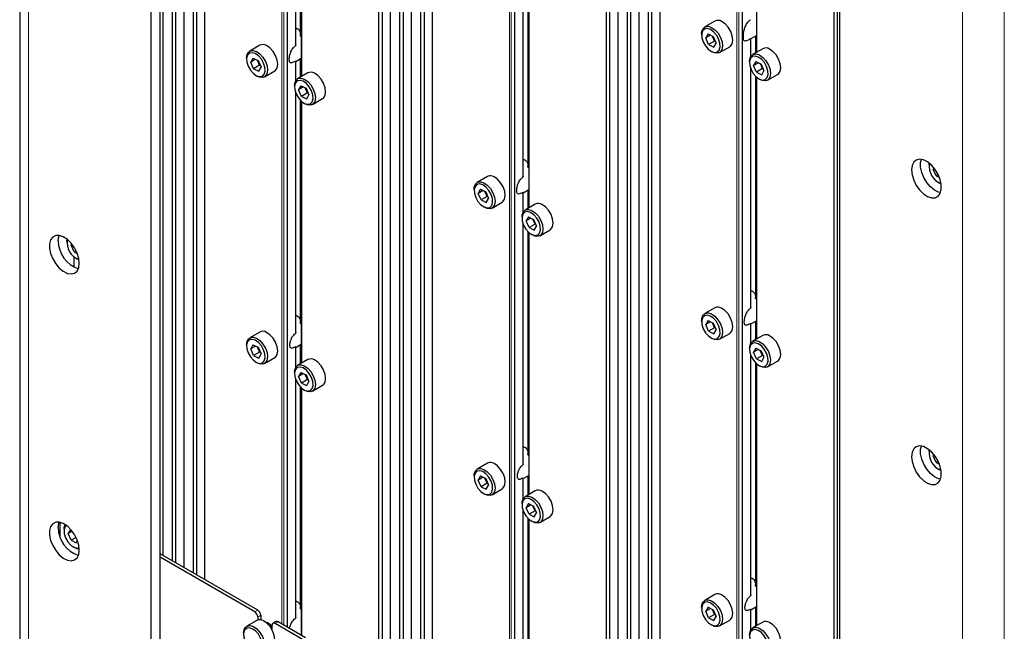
# Paper-space layout 'Blatt4' of a CAD drawing. Header units: millimetres. Extents: x 5 to 418, y 2 to 292.
# Tile 59 of 70: x 244 to 302, y 146 to 183. Entities that reach past the tile are written whole.
import ezdxf

# ---------------------------------------------------------------- set-up
doc = ezdxf.new("R2010")
doc.units = ezdxf.units.MM

psp = doc.layouts.new('Blatt4')

# ---------------------------------------------------------------- linework, layer by layer
at = {"color": 7, "linetype": 'Continuous', "lineweight": 25}
for p, q in [((243.954, 235.295), (243.954, 111.793)), ((252.244, 108.018), (252.244, 229.886)), ((251.714, 107.711), (251.714, 229.58)), ((252.421, 150.968), (252.421, 220.904)), ((252.951, 220.598), (252.951, 150.661)), ((253.176, 150.532), (253.176, 220.469)), ((253.659, 150.253), (253.659, 220.19)), ((254.189, 219.884), (254.189, 149.947)), ((254.413, 149.818), (254.413, 219.754)), ((254.896, 149.539), (254.896, 219.476)), ((265.149, 213.557), (265.149, 143.62)), ((265.373, 143.49), (265.373, 213.427)), ((265.856, 143.212), (265.856, 213.148)), ((266.386, 212.842), (266.386, 142.905)), ((266.611, 142.776), (266.611, 212.713)), ((267.094, 142.497), (267.094, 212.434)), ((267.624, 212.128), (267.624, 142.191)), ((267.848, 142.062), (267.848, 211.998)), ((268.331, 141.783), (268.331, 211.72)), ((292.373, 206.108), (292.373, 84.24)), ((278.584, 205.801), (278.584, 135.864)), ((278.808, 135.735), (278.808, 205.671)), ((279.291, 135.456), (279.291, 205.392)), ((279.821, 205.086), (279.821, 135.15)), ((280.046, 135.02), (280.046, 204.957)), ((280.529, 134.741), (280.529, 204.678)), ((281.059, 204.372), (281.059, 134.435)), ((281.283, 134.306), (281.283, 204.243)), ((281.766, 134.027), (281.766, 203.964)), ((292.019, 198.045), (292.019, 128.108)), ((292.243, 127.979), (292.243, 197.915)), ((287.454, 196.192), (287.454, 180.701)), ((260.253, 181.15), (260.253, 195.249)), ((260.525, 194.817), (260.525, 181.722)), ((260.584, 194.76), (260.584, 179.269)), ((273.688, 173.394), (273.688, 187.493)), ((273.96, 187.061), (273.96, 173.966)), ((274.019, 187.004), (274.019, 171.513)), ((285.006, 182.553), (284.404, 182.206)), ((284.223, 181.805), (284.223, 181.724)), ((284.602, 181.8), (284.466, 181.562)), ((284.749, 181.725), (284.466, 181.562)), ((284.635, 181.169), (284.466, 181.562)), ((284.602, 181.8), (284.908, 181.645)), ((284.989, 181.373), (284.861, 181.669)), ((284.908, 181.645), (285.077, 181.253)), ((287.111, 181.5), (287.454, 181.698)), ((287.123, 180.464), (287.123, 181.51)), ((287.395, 181.665), (287.395, 180.667)), ((258.135, 181.121), (257.534, 180.774)), ((284.989, 181.373), (284.635, 181.169)), ((284.635, 181.169), (284.941, 181.015)), ((284.941, 181.015), (285.077, 181.253)), ((284.989, 181.373), (285.013, 181.401)), ((285.035, 181.35), (284.989, 181.373)), ((285.279, 180.69), (285.88, 181.037)), ((287.834, 180.92), (287.233, 180.573)), ((257.353, 180.374), (257.353, 180.292)), ((257.73, 180.368), (257.596, 180.127)), ((257.882, 180.292), (257.596, 180.127)), ((257.73, 180.368), (258.035, 180.217)), ((260.253, 180.168), (260.584, 180.359)), ((260.525, 180.325), (260.525, 179.235)), ((284.771, 180.774), (284.842, 180.734)), ((257.767, 179.735), (257.596, 180.127)), ((258.121, 179.939), (257.767, 179.735)), ((257.767, 179.735), (258.073, 179.584)), ((258.121, 179.939), (257.99, 180.239)), ((258.035, 180.217), (258.207, 179.825)), ((258.073, 179.584), (258.207, 179.825)), ((258.121, 179.939), (258.145, 179.966)), ((258.166, 179.917), (258.121, 179.939)), ((260.253, 179.033), (260.253, 180.182)), ((287.052, 180.172), (287.052, 180.091)), ((287.123, 165.638), (287.123, 179.738)), ((287.43, 180.167), (287.294, 179.929)), ((287.577, 180.092), (287.294, 179.929)), ((287.463, 179.536), (287.294, 179.929)), ((287.43, 180.167), (287.736, 180.012)), ((287.817, 179.741), (287.463, 179.536)), ((287.817, 179.741), (287.69, 180.036)), ((287.736, 180.012), (287.905, 179.62)), ((287.817, 179.741), (287.841, 179.768)), ((287.863, 179.717), (287.817, 179.741)), ((257.901, 179.343), (257.972, 179.302)), ((258.409, 179.259), (259.01, 179.606)), ((260.964, 179.489), (260.363, 179.142)), ((287.395, 179.305), (287.395, 166.21)), ((287.454, 179.248), (287.454, 163.757)), ((287.463, 179.536), (287.769, 179.382)), ((287.6, 179.142), (287.67, 179.101)), ((287.769, 179.382), (287.905, 179.62)), ((288.108, 179.057), (288.709, 179.404)), ((260.182, 178.741), (260.182, 178.659)), ((260.558, 178.735), (260.424, 178.494)), ((260.711, 178.659), (260.424, 178.494)), ((260.558, 178.735), (260.863, 178.584)), ((260.949, 178.306), (260.818, 178.606)), ((260.863, 178.584), (261.035, 178.192)), ((260.253, 164.149), (260.253, 178.306)), ((260.596, 178.102), (260.424, 178.494)), ((260.949, 178.306), (260.596, 178.102)), ((260.596, 178.102), (260.901, 177.951)), ((260.901, 177.951), (261.035, 178.192)), ((260.949, 178.306), (260.973, 178.333)), ((260.995, 178.284), (260.949, 178.306)), ((261.238, 177.626), (261.839, 177.973)), ((260.525, 177.874), (260.525, 164.739)), ((260.584, 177.817), (260.584, 162.326)), ((260.73, 177.71), (260.8, 177.669)), ((297.658, 174.049), (297.665, 174.15)), ((297.658, 174.049), (297.658, 173.968)), ((297.94, 173.874), (297.901, 173.806)), ((271.571, 173.365), (270.969, 173.019)), ((297.964, 173.842), (297.901, 173.806)), ((298.07, 173.413), (297.901, 173.806)), ((298.189, 173.482), (298.07, 173.413)), ((298.07, 173.413), (298.263, 173.316)), ((298.206, 173.019), (298.277, 172.978)), ((298.367, 172.933), (298.277, 172.978)), ((270.788, 172.618), (270.788, 172.536)), ((271.165, 172.612), (271.031, 172.371)), ((271.317, 172.536), (271.031, 172.371)), ((271.202, 171.979), (271.031, 172.371)), ((271.165, 172.612), (271.47, 172.461)), ((271.556, 172.183), (271.202, 171.979)), ((271.556, 172.183), (271.425, 172.483)), ((271.47, 172.461), (271.642, 172.069)), ((271.556, 172.183), (271.58, 172.21)), ((271.601, 172.161), (271.556, 172.183)), ((273.688, 172.412), (274.019, 172.603)), ((273.688, 171.277), (273.688, 172.426)), ((273.96, 172.569), (273.96, 171.479)), ((271.202, 171.979), (271.508, 171.828)), ((271.336, 171.587), (271.407, 171.546)), ((271.508, 171.828), (271.642, 172.069)), ((271.844, 171.503), (272.445, 171.85)), ((274.399, 171.733), (273.798, 171.386)), ((273.617, 170.985), (273.617, 170.903)), ((273.993, 170.979), (273.859, 170.738)), ((273.993, 170.979), (274.298, 170.828)), ((273.688, 156.393), (273.688, 170.55)), ((274.146, 170.903), (273.859, 170.738)), ((274.031, 170.346), (273.859, 170.738)), ((274.384, 170.55), (274.031, 170.346)), ((274.384, 170.55), (274.253, 170.85)), ((274.298, 170.828), (274.47, 170.436)), ((274.336, 170.195), (274.47, 170.436)), ((274.384, 170.55), (274.408, 170.578)), ((274.43, 170.528), (274.384, 170.55)), ((273.96, 170.118), (273.96, 156.983)), ((274.019, 170.061), (274.019, 154.57)), ((274.031, 170.346), (274.336, 170.195)), ((274.165, 169.954), (274.235, 169.913)), ((274.673, 169.87), (275.274, 170.217)), ((246.747, 169.554), (246.753, 169.654)), ((246.747, 169.554), (246.747, 169.472)), ((247.028, 169.377), (246.989, 169.307)), ((247.054, 169.344), (246.989, 169.307)), ((247.161, 168.915), (246.989, 169.307)), ((247.149, 168.63), (247.149, 168.016)), ((247.279, 168.983), (247.161, 168.915)), ((247.161, 168.915), (247.351, 168.821)), ((247.294, 168.523), (247.365, 168.482)), ((247.456, 168.437), (247.365, 168.482)), ((285.006, 165.61), (284.404, 165.263)), ((284.223, 164.862), (284.223, 164.78)), ((284.6, 164.856), (284.466, 164.615)), ((284.752, 164.78), (284.466, 164.615)), ((284.637, 164.223), (284.466, 164.615)), ((284.6, 164.856), (284.905, 164.705)), ((284.991, 164.427), (284.86, 164.727)), ((284.905, 164.705), (285.077, 164.313)), ((287.123, 164.656), (287.454, 164.847)), ((287.123, 163.521), (287.123, 164.67)), ((287.395, 164.813), (287.395, 163.724)), ((258.135, 164.178), (257.534, 163.831)), ((284.991, 164.427), (284.637, 164.223)), ((284.637, 164.223), (284.943, 164.072)), ((284.943, 164.072), (285.077, 164.313)), ((284.991, 164.427), (285.015, 164.454)), ((285.036, 164.405), (284.991, 164.427)), ((285.279, 163.747), (285.88, 164.094)), ((287.834, 163.977), (287.233, 163.63)), ((257.353, 163.431), (257.353, 163.349)), ((257.73, 163.424), (257.596, 163.184)), ((257.73, 163.424), (258.035, 163.273)), ((260.216, 163.249), (260.584, 163.461)), ((260.525, 163.428), (260.525, 162.292)), ((284.771, 163.831), (284.842, 163.79)), ((257.882, 163.349), (257.596, 163.184)), ((257.767, 162.792), (257.596, 163.184)), ((258.121, 162.996), (257.767, 162.792)), ((258.121, 162.996), (257.99, 163.296)), ((258.035, 163.273), (258.207, 162.881)), ((258.073, 162.641), (258.207, 162.881)), ((258.121, 162.996), (258.145, 163.023)), ((258.166, 162.973), (258.121, 162.996)), ((260.253, 162.09), (260.253, 163.296)), ((287.052, 163.229), (287.052, 163.148)), ((287.428, 163.223), (287.294, 162.982)), ((287.581, 163.148), (287.294, 162.982)), ((287.466, 162.59), (287.294, 162.982)), ((287.428, 163.223), (287.733, 163.072)), ((287.819, 162.795), (287.688, 163.094)), ((287.733, 163.072), (287.905, 162.68)), ((287.819, 162.795), (287.843, 162.822)), ((257.767, 162.792), (258.073, 162.641)), ((257.901, 162.4), (257.972, 162.359)), ((258.409, 162.316), (259.01, 162.663)), ((260.964, 162.545), (260.363, 162.198)), ((287.123, 148.638), (287.123, 162.794)), ((287.395, 162.362), (287.395, 149.228)), ((287.454, 162.305), (287.454, 146.814)), ((287.819, 162.795), (287.466, 162.59)), ((287.466, 162.59), (287.771, 162.439)), ((287.771, 162.439), (287.905, 162.68)), ((287.865, 162.772), (287.819, 162.795)), ((288.108, 162.114), (288.709, 162.461)), ((260.182, 161.798), (260.182, 161.716)), ((260.558, 161.792), (260.424, 161.551)), ((260.711, 161.716), (260.424, 161.551)), ((260.558, 161.792), (260.863, 161.64)), ((260.949, 161.363), (260.818, 161.663)), ((260.863, 161.64), (261.035, 161.249)), ((287.6, 162.198), (287.67, 162.158)), ((260.253, 147.309), (260.253, 161.363)), ((260.596, 161.159), (260.424, 161.551)), ((260.949, 161.363), (260.596, 161.159)), ((260.596, 161.159), (260.901, 161.008)), ((260.901, 161.008), (261.035, 161.249)), ((260.949, 161.363), (260.973, 161.39)), ((260.995, 161.341), (260.949, 161.363)), ((260.525, 160.931), (260.525, 147.868)), ((260.584, 160.874), (260.584, 146.255)), ((260.73, 160.767), (260.8, 160.726)), ((261.238, 160.683), (261.839, 161.03)), ((297.658, 157.106), (297.665, 157.207)), ((297.658, 157.106), (297.658, 157.024)), ((271.571, 156.422), (270.969, 156.075)), ((297.94, 156.93), (297.901, 156.859)), ((297.966, 156.897), (297.901, 156.859)), ((298.072, 156.467), (297.901, 156.859)), ((298.191, 156.536), (298.072, 156.467)), ((298.072, 156.467), (298.263, 156.373)), ((298.206, 156.075), (298.277, 156.035)), ((298.367, 155.99), (298.277, 156.035)), ((270.788, 155.675), (270.788, 155.593)), ((271.165, 155.669), (271.031, 155.428)), ((271.317, 155.593), (271.031, 155.428)), ((271.202, 155.036), (271.031, 155.428)), ((271.165, 155.669), (271.47, 155.517)), ((271.556, 155.24), (271.202, 155.036)), ((271.556, 155.24), (271.425, 155.54)), ((271.47, 155.517), (271.642, 155.126)), ((271.556, 155.24), (271.58, 155.267)), ((271.601, 155.218), (271.556, 155.24)), ((273.651, 155.493), (274.019, 155.706)), ((273.688, 154.334), (273.688, 155.54)), ((273.96, 155.672), (273.96, 154.536)), ((271.202, 155.036), (271.508, 154.885)), ((271.508, 154.885), (271.642, 155.126)), ((271.844, 154.56), (272.445, 154.907)), ((274.399, 154.789), (273.798, 154.442)), ((271.336, 154.644), (271.407, 154.603)), ((273.617, 154.042), (273.617, 153.96)), ((273.688, 139.554), (273.688, 153.607)), ((273.993, 154.036), (273.859, 153.795)), ((274.146, 153.96), (273.859, 153.795)), ((274.031, 153.403), (273.859, 153.795)), ((273.993, 154.036), (274.298, 153.885)), ((274.384, 153.607), (274.031, 153.403)), ((274.384, 153.607), (274.253, 153.907)), ((274.298, 153.885), (274.47, 153.493)), ((274.384, 153.607), (274.408, 153.634)), ((274.43, 153.585), (274.384, 153.607)), ((246.322, 152.931), (246.322, 152.125)), ((273.96, 153.175), (273.96, 140.112)), ((274.019, 153.118), (274.019, 138.499)), ((274.031, 153.403), (274.336, 153.252)), ((274.165, 153.011), (274.235, 152.97)), ((274.336, 153.252), (274.47, 153.493)), ((274.673, 152.927), (275.274, 153.274)), ((246.57, 152.508), (246.57, 152.427)), ((246.946, 152.502), (246.812, 152.261)), ((247.054, 152.401), (246.812, 152.261)), ((246.946, 152.502), (246.99, 152.481)), ((246.984, 151.87), (246.812, 152.261)), ((247.279, 152.04), (246.984, 151.87)), ((246.984, 151.87), (247.289, 151.718)), ((247.289, 151.718), (247.362, 151.849)), ((247.118, 151.478), (247.188, 151.437)), ((258.007, 147.743), (252.244, 151.07)), ((257.83, 147.641), (252.244, 150.865)), ((285.006, 148.666), (284.404, 148.319)), ((284.223, 147.919), (284.223, 147.837)), ((284.6, 147.913), (284.466, 147.672)), ((284.752, 147.837), (284.466, 147.672)), ((284.6, 147.913), (284.905, 147.762)), ((284.991, 147.484), (284.86, 147.784)), ((284.905, 147.762), (285.077, 147.37)), ((287.086, 147.737), (287.454, 147.95)), ((287.123, 146.578), (287.123, 147.784)), ((287.395, 147.916), (287.395, 146.78)), ((257.959, 147.133), (257.358, 146.786)), ((258.007, 147.334), (258.007, 147.155)), ((258.184, 147.437), (258.184, 147.169)), ((284.637, 147.28), (284.466, 147.672)), ((284.991, 147.484), (284.637, 147.28)), ((284.637, 147.28), (284.943, 147.129)), ((284.943, 147.129), (285.077, 147.37)), ((284.991, 147.484), (285.015, 147.511)), ((285.036, 147.462), (284.991, 147.484)), ((285.279, 146.804), (285.88, 147.151)), ((258.856, 146.613), (258.856, 146.845)), ((259.084, 147.061), (258.908, 146.959)), ((260.659, 146.008), (259.033, 146.947)), ((260.836, 146.11), (259.209, 147.049)), ((284.771, 146.888), (284.842, 146.847)), ((287.834, 147.034), (287.233, 146.687))]:
    psp.add_line(p, q, dxfattribs=at)
at = {"color": 7, "linetype": 'Continuous', "lineweight": 18}
for p, q in [((244.466, 111.079), (244.466, 234.581)), ((259.739, 216.965), (259.739, 146.743)), ((259.761, 146.73), (259.761, 216.977)), ((259.439, 216.853), (259.439, 146.916)), ((259.545, 146.855), (259.545, 216.853)), ((272.874, 209.097), (272.874, 139.16)), ((272.98, 139.099), (272.98, 209.097)), ((273.175, 209.209), (273.175, 138.987)), ((273.196, 138.975), (273.196, 209.221)), ((299.62, 202.741), (299.62, 79.239)), ((302.095, 202.741), (302.095, 79.239)), ((286.309, 201.341), (286.309, 131.404)), ((286.415, 131.343), (286.415, 201.341)), ((286.61, 201.453), (286.61, 131.231)), ((286.631, 131.219), (286.631, 201.465)), ((287.476, 180.713), (287.476, 196.173)), ((260.234, 195.301), (260.234, 181.096)), ((260.581, 181.625), (260.581, 194.763)), ((260.606, 179.282), (260.606, 194.741)), ((273.669, 187.545), (273.669, 173.34)), ((274.016, 173.869), (274.016, 187.007)), ((274.041, 171.526), (274.041, 186.985)), ((287.104, 181.502), (287.104, 180.431)), ((287.451, 180.699), (287.451, 181.697)), ((260.581, 179.267), (260.581, 180.357)), ((260.234, 180.179), (260.234, 178.999)), ((287.104, 179.789), (287.104, 165.584)), ((287.451, 166.113), (287.451, 179.251)), ((287.476, 163.77), (287.476, 179.229)), ((260.234, 178.358), (260.234, 164.091)), ((260.581, 164.639), (260.581, 177.82)), ((260.606, 162.339), (260.606, 177.798)), ((273.669, 172.423), (273.669, 171.243)), ((274.016, 171.512), (274.016, 172.601)), ((273.669, 170.602), (273.669, 156.335)), ((274.016, 156.883), (274.016, 170.064)), ((274.041, 154.583), (274.041, 170.042)), ((247.171, 168.004), (247.171, 168.611)), ((287.104, 164.668), (287.104, 163.487)), ((287.451, 163.756), (287.451, 164.845)), ((260.581, 162.324), (260.581, 163.46)), ((260.234, 163.297), (260.234, 162.056)), ((287.104, 162.846), (287.104, 148.579)), ((287.451, 149.127), (287.451, 162.308)), ((287.476, 146.827), (287.476, 162.286)), ((260.234, 161.415), (260.234, 147.257)), ((260.581, 147.774), (260.581, 160.877)), ((260.606, 146.243), (260.606, 160.855)), ((273.669, 155.542), (273.669, 154.3)), ((274.016, 154.568), (274.016, 155.704)), ((273.669, 153.659), (273.669, 139.501)), ((274.016, 140.018), (274.016, 153.121)), ((274.041, 138.487), (274.041, 153.099)), ((257.83, 147.641), (258.007, 147.743)), ((287.104, 147.786), (287.104, 146.544)), ((287.451, 146.812), (287.451, 147.948)), ((258.184, 147.437), (258.007, 147.334)), ((259.209, 147.049), (259.033, 146.947))]:
    psp.add_line(p, q, dxfattribs=at)
at = {"color": 7, "linetype": 'Continuous', "lineweight": 25, "flags": 128}
for points in [[(284.223, 181.805), (284.234, 181.931), (284.304, 182.111), (284.432, 182.22), (284.605, 182.245), (284.803, 182.183)], [(284.737, 182.059), (284.552, 182.114), (284.394, 182.084), (284.281, 181.972), (284.227, 181.792), (284.239, 181.566), (284.315, 181.321), (284.446, 181.086), (284.616, 180.89), (284.805, 180.756), (284.99, 180.701), (285.149, 180.731), (285.262, 180.842), (285.316, 181.022), (285.304, 181.248), (285.228, 181.494), (285.097, 181.729), (284.926, 181.925), (284.737, 182.059)], [(284.803, 182.183), (285.006, 182.042), (285.191, 181.837), (285.338, 181.589), (285.431, 181.326), (285.461, 181.076), (285.423, 180.867), (285.322, 180.72), (285.17, 180.653), (284.982, 180.671), (284.842, 180.734)], [(285.88, 181.037), (285.923, 181.067), (286.024, 181.214), (286.062, 181.423), (286.032, 181.673), (285.939, 181.936), (285.792, 182.184), (285.607, 182.389), (285.404, 182.53)], [(259.01, 179.606), (259.057, 179.639), (259.156, 179.787), (259.192, 179.998), (259.16, 180.249), (259.065, 180.512), (258.917, 180.758), (258.732, 180.963), (258.529, 181.102)], [(288.709, 179.404), (288.752, 179.435), (288.852, 179.581), (288.89, 179.791), (288.861, 180.04), (288.767, 180.303), (288.62, 180.551), (288.435, 180.756), (288.233, 180.898)], [(257.353, 180.374), (257.363, 180.494), (257.431, 180.676), (257.558, 180.787), (257.73, 180.814), (257.928, 180.755)], [(257.862, 180.63), (257.678, 180.683), (257.52, 180.65), (257.408, 180.537), (257.356, 180.356), (257.37, 180.129), (257.447, 179.883), (257.58, 179.649), (257.751, 179.454), (257.94, 179.322), (258.125, 179.269), (258.282, 179.301), (258.394, 179.415), (258.446, 179.596), (258.433, 179.823), (258.355, 180.068), (258.223, 180.303), (258.051, 180.498), (257.862, 180.63)], [(257.928, 180.755), (258.131, 180.616), (258.316, 180.411), (258.464, 180.165), (258.559, 179.902), (258.591, 179.651), (258.555, 179.44), (258.456, 179.292), (258.304, 179.222), (258.117, 179.238), (257.972, 179.302)], [(287.052, 180.172), (287.062, 180.298), (287.132, 180.479), (287.261, 180.587), (287.433, 180.612), (287.632, 180.551)], [(287.566, 180.426), (287.381, 180.481), (287.222, 180.451), (287.109, 180.339), (287.055, 180.16), (287.067, 179.933), (287.143, 179.688), (287.274, 179.453), (287.445, 179.257), (287.634, 179.123), (287.819, 179.068), (287.977, 179.098), (288.09, 179.209), (288.144, 179.389), (288.132, 179.615), (288.056, 179.861), (287.925, 180.096), (287.755, 180.292), (287.566, 180.426)], [(287.632, 180.551), (287.834, 180.409), (288.019, 180.204), (288.166, 179.956), (288.26, 179.693), (288.289, 179.444), (288.251, 179.234), (288.151, 179.088), (287.998, 179.02), (287.81, 179.039), (287.67, 179.101)], [(260.182, 178.741), (260.191, 178.861), (260.26, 179.043), (260.386, 179.154), (260.558, 179.181), (260.756, 179.122)], [(260.756, 179.122), (260.959, 178.983), (261.145, 178.779), (261.293, 178.532), (261.388, 178.269), (261.419, 178.018), (261.383, 177.808), (261.284, 177.659), (261.133, 177.589), (260.945, 177.605), (260.8, 177.669)], [(261.839, 177.973), (261.885, 178.006), (261.984, 178.155), (262.02, 178.365), (261.989, 178.616), (261.894, 178.879), (261.746, 179.126), (261.56, 179.33), (261.357, 179.469)], [(260.691, 178.997), (260.506, 179.05), (260.348, 179.018), (260.237, 178.904), (260.185, 178.723), (260.198, 178.496), (260.276, 178.25), (260.408, 178.016), (260.579, 177.821), (260.769, 177.689), (260.953, 177.636), (261.111, 177.668), (261.223, 177.782), (261.275, 177.963), (261.261, 178.19), (261.183, 178.436), (261.051, 178.67), (260.88, 178.865), (260.691, 178.997)], [(296.615, 173.753), (296.648, 173.459), (296.744, 173.149), (296.896, 172.845), (297.093, 172.572), (297.319, 172.348), (297.559, 172.19), (297.795, 172.111), (298.009, 172.115), (298.185, 172.203), (298.31, 172.369), (298.375, 172.599), (298.375, 172.877), (298.31, 173.182), (298.185, 173.491), (298.009, 173.783), (297.795, 174.034), (297.559, 174.227), (297.319, 174.346), (297.093, 174.384), (296.896, 174.337), (296.744, 174.209), (296.648, 174.01), (296.615, 173.753)], [(298.33, 172.416), (298.209, 172.446), (297.969, 172.566), (297.734, 172.758), (297.52, 173.01), (297.344, 173.301), (297.219, 173.611), (297.154, 173.916), (297.154, 174.194), (297.198, 174.377)], [(272.445, 171.85), (272.492, 171.883), (272.591, 172.032), (272.627, 172.242), (272.595, 172.493), (272.501, 172.756), (272.352, 173.003), (272.167, 173.207), (271.964, 173.346)], [(270.788, 172.618), (270.798, 172.738), (270.866, 172.92), (270.993, 173.031), (271.165, 173.058), (271.363, 172.999)], [(271.297, 172.874), (271.113, 172.927), (270.955, 172.895), (270.843, 172.781), (270.791, 172.6), (270.805, 172.373), (270.882, 172.127), (271.015, 171.893), (271.186, 171.698), (271.375, 171.566), (271.56, 171.513), (271.717, 171.545), (271.829, 171.659), (271.881, 171.84), (271.868, 172.067), (271.79, 172.313), (271.658, 172.547), (271.486, 172.742), (271.297, 172.874)], [(271.363, 172.999), (271.566, 172.86), (271.751, 172.656), (271.899, 172.409), (271.994, 172.146), (272.026, 171.895), (271.99, 171.685), (271.891, 171.536), (271.739, 171.466), (271.552, 171.482), (271.407, 171.546)], [(275.274, 170.217), (275.32, 170.25), (275.419, 170.399), (275.455, 170.61), (275.424, 170.86), (275.329, 171.123), (275.181, 171.37), (274.995, 171.574), (274.792, 171.713)], [(273.617, 170.985), (273.626, 171.105), (273.695, 171.287), (273.822, 171.398), (273.993, 171.425), (274.191, 171.366)], [(274.126, 171.241), (273.941, 171.294), (273.783, 171.262), (273.672, 171.148), (273.62, 170.967), (273.633, 170.74), (273.711, 170.494), (273.843, 170.26), (274.014, 170.065), (274.204, 169.933), (274.388, 169.88), (274.546, 169.912), (274.658, 170.026), (274.71, 170.207), (274.696, 170.434), (274.619, 170.68), (274.486, 170.914), (274.315, 171.109), (274.126, 171.241)], [(274.191, 171.366), (274.394, 171.227), (274.58, 171.023), (274.728, 170.776), (274.823, 170.513), (274.854, 170.263), (274.818, 170.052), (274.719, 169.903), (274.568, 169.833), (274.38, 169.85), (274.235, 169.913)], [(247.471, 168.237), (247.439, 168.531), (247.343, 168.842), (247.191, 169.145), (246.994, 169.419), (246.767, 169.643), (246.527, 169.801), (246.291, 169.88), (246.078, 169.876), (245.902, 169.787), (245.777, 169.622), (245.712, 169.392), (245.712, 169.114), (245.777, 168.809), (245.902, 168.499), (246.078, 168.208), (246.291, 167.957), (246.527, 167.764), (246.767, 167.644), (246.994, 167.606), (247.191, 167.653), (247.343, 167.781), (247.439, 167.981), (247.471, 168.237)], [(246.234, 169.564), (246.267, 169.82), (246.287, 169.881)], [(284.223, 164.862), (284.233, 164.982), (284.301, 165.164), (284.428, 165.275), (284.6, 165.302), (284.798, 165.243)], [(284.732, 165.118), (284.548, 165.171), (284.39, 165.139), (284.278, 165.025), (284.226, 164.844), (284.24, 164.617), (284.317, 164.371), (284.45, 164.137), (284.621, 163.942), (284.81, 163.81), (284.995, 163.757), (285.153, 163.789), (285.264, 163.903), (285.316, 164.084), (285.303, 164.311), (285.225, 164.557), (285.093, 164.791), (284.922, 164.986), (284.732, 165.118)], [(284.798, 165.243), (285.001, 165.104), (285.186, 164.9), (285.335, 164.653), (285.429, 164.39), (285.461, 164.14), (285.425, 163.929), (285.326, 163.78), (285.174, 163.71), (284.987, 163.727), (284.842, 163.79)], [(285.88, 164.094), (285.927, 164.127), (286.026, 164.276), (286.062, 164.487), (286.03, 164.737), (285.936, 165), (285.787, 165.247), (285.602, 165.451), (285.399, 165.59)], [(259.01, 162.663), (259.057, 162.696), (259.156, 162.844), (259.192, 163.055), (259.16, 163.305), (259.065, 163.568), (258.917, 163.815), (258.732, 164.019), (258.529, 164.158)], [(257.353, 163.431), (257.363, 163.551), (257.431, 163.733), (257.558, 163.843), (257.73, 163.871), (257.928, 163.811)], [(257.862, 163.686), (257.678, 163.739), (257.52, 163.707), (257.408, 163.594), (257.356, 163.412), (257.37, 163.185), (257.447, 162.94), (257.58, 162.706), (257.751, 162.511), (257.94, 162.379), (258.125, 162.326), (258.282, 162.358), (258.394, 162.471), (258.446, 162.653), (258.433, 162.88), (258.355, 163.125), (258.223, 163.359), (258.051, 163.554), (257.862, 163.686)], [(257.928, 163.811), (258.131, 163.672), (258.316, 163.468), (258.464, 163.221), (258.559, 162.959), (258.591, 162.708), (258.555, 162.497), (258.456, 162.349), (258.304, 162.279), (258.117, 162.295), (257.972, 162.359)], [(287.052, 163.229), (287.061, 163.349), (287.13, 163.531), (287.257, 163.642), (287.428, 163.669), (287.626, 163.61)], [(287.561, 163.485), (287.376, 163.538), (287.218, 163.506), (287.107, 163.392), (287.055, 163.211), (287.068, 162.984), (287.146, 162.739), (287.278, 162.504), (287.449, 162.309), (287.639, 162.177), (287.823, 162.124), (287.981, 162.157), (288.093, 162.27), (288.145, 162.451), (288.131, 162.678), (288.054, 162.924), (287.921, 163.158), (287.75, 163.353), (287.561, 163.485)], [(287.626, 163.61), (287.829, 163.471), (288.015, 163.267), (288.163, 163.02), (288.258, 162.757), (288.289, 162.507), (288.253, 162.296), (288.154, 162.147), (288.003, 162.078), (287.815, 162.094), (287.67, 162.158)], [(288.709, 162.461), (288.755, 162.494), (288.854, 162.643), (288.89, 162.854), (288.859, 163.104), (288.764, 163.367), (288.616, 163.614), (288.43, 163.818), (288.227, 163.957)], [(260.182, 161.798), (260.191, 161.918), (260.26, 162.1), (260.386, 162.211), (260.558, 162.238), (260.756, 162.179)], [(261.839, 161.03), (261.885, 161.063), (261.984, 161.211), (262.02, 161.422), (261.989, 161.673), (261.894, 161.936), (261.746, 162.182), (261.56, 162.386), (261.357, 162.526)], [(260.691, 162.053), (260.506, 162.107), (260.348, 162.074), (260.237, 161.961), (260.185, 161.78), (260.198, 161.553), (260.276, 161.307), (260.408, 161.073), (260.579, 160.878), (260.769, 160.746), (260.953, 160.693), (261.111, 160.725), (261.223, 160.839), (261.275, 161.02), (261.261, 161.247), (261.183, 161.492), (261.051, 161.727), (260.88, 161.922), (260.691, 162.053)], [(260.756, 162.179), (260.959, 162.039), (261.145, 161.835), (261.293, 161.589), (261.388, 161.326), (261.419, 161.075), (261.383, 160.864), (261.284, 160.716), (261.133, 160.646), (260.945, 160.662), (260.8, 160.726)], [(296.615, 156.81), (296.648, 156.516), (296.744, 156.206), (296.896, 155.902), (297.093, 155.628), (297.319, 155.404), (297.559, 155.247), (297.795, 155.167), (298.009, 155.172), (298.185, 155.26), (298.31, 155.425), (298.375, 155.655), (298.375, 155.933), (298.31, 156.239), (298.185, 156.548), (298.009, 156.84), (297.795, 157.091), (297.559, 157.283), (297.319, 157.403), (297.093, 157.441), (296.896, 157.394), (296.744, 157.266), (296.648, 157.067), (296.615, 156.81)], [(298.33, 155.473), (298.209, 155.503), (297.969, 155.623), (297.734, 155.815), (297.52, 156.066), (297.344, 156.358), (297.219, 156.667), (297.154, 156.973), (297.154, 157.251), (297.198, 157.433)], [(272.445, 154.907), (272.492, 154.94), (272.591, 155.088), (272.627, 155.299), (272.595, 155.55), (272.501, 155.813), (272.352, 156.059), (272.167, 156.263), (271.964, 156.403)], [(270.788, 155.675), (270.798, 155.795), (270.866, 155.977), (270.993, 156.088), (271.165, 156.115), (271.363, 156.056)], [(271.297, 155.93), (271.113, 155.983), (270.955, 155.951), (270.843, 155.838), (270.791, 155.657), (270.805, 155.43), (270.882, 155.184), (271.015, 154.95), (271.186, 154.755), (271.375, 154.623), (271.56, 154.57), (271.717, 154.602), (271.829, 154.716), (271.881, 154.897), (271.868, 155.124), (271.79, 155.369), (271.658, 155.604), (271.486, 155.798), (271.297, 155.93)], [(271.363, 156.056), (271.566, 155.916), (271.751, 155.712), (271.899, 155.466), (271.994, 155.203), (272.026, 154.952), (271.99, 154.741), (271.891, 154.593), (271.739, 154.523), (271.552, 154.539), (271.407, 154.603)], [(275.274, 153.274), (275.32, 153.307), (275.419, 153.455), (275.455, 153.666), (275.424, 153.917), (275.329, 154.18), (275.181, 154.427), (274.995, 154.631), (274.792, 154.77)], [(273.617, 154.042), (273.626, 154.162), (273.695, 154.344), (273.822, 154.455), (273.993, 154.482), (274.191, 154.423)], [(274.126, 154.298), (273.941, 154.351), (273.783, 154.319), (273.672, 154.205), (273.62, 154.024), (273.633, 153.797), (273.711, 153.551), (273.843, 153.317), (274.014, 153.122), (274.204, 152.99), (274.388, 152.937), (274.546, 152.969), (274.658, 153.083), (274.71, 153.264), (274.696, 153.491), (274.619, 153.736), (274.486, 153.971), (274.315, 154.166), (274.126, 154.298)], [(274.191, 154.423), (274.394, 154.284), (274.58, 154.08), (274.728, 153.833), (274.823, 153.57), (274.854, 153.319), (274.818, 153.109), (274.719, 152.96), (274.568, 152.89), (274.38, 152.906), (274.235, 152.97)], [(247.471, 151.294), (247.439, 151.588), (247.343, 151.899), (247.191, 152.202), (246.994, 152.476), (246.767, 152.7), (246.527, 152.857), (246.291, 152.937), (246.078, 152.932), (245.902, 152.844), (245.777, 152.679), (245.712, 152.449), (245.712, 152.171), (245.777, 151.866), (245.902, 151.556), (246.078, 151.265), (246.291, 151.013), (246.527, 150.821), (246.767, 150.701), (246.994, 150.663), (247.191, 150.71), (247.343, 150.838), (247.439, 151.037), (247.471, 151.294)], [(246.234, 152.621), (246.267, 152.877), (246.287, 152.938)], [(246.57, 152.508), (246.579, 152.628), (246.638, 152.794)], [(246.694, 152.756), (246.625, 152.671), (246.573, 152.49), (246.586, 152.263), (246.664, 152.018), (246.796, 151.783), (246.968, 151.589), (247.157, 151.457), (247.341, 151.404), (247.465, 151.42)], [(247.47, 151.352), (247.334, 151.373), (247.188, 151.437)], [(284.223, 147.919), (284.233, 148.039), (284.301, 148.221), (284.428, 148.332), (284.6, 148.359), (284.798, 148.3)], [(284.798, 148.3), (285.001, 148.161), (285.186, 147.957), (285.335, 147.71), (285.429, 147.447), (285.461, 147.196), (285.425, 146.985), (285.326, 146.837), (285.174, 146.767), (284.987, 146.783), (284.842, 146.847)], [(285.88, 147.151), (285.927, 147.184), (286.026, 147.332), (286.062, 147.543), (286.03, 147.794), (285.936, 148.057), (285.787, 148.303), (285.602, 148.508), (285.399, 148.647)], [(284.732, 148.175), (284.548, 148.228), (284.39, 148.195), (284.278, 148.082), (284.226, 147.901), (284.24, 147.674), (284.317, 147.428), (284.45, 147.194), (284.621, 146.999), (284.81, 146.867), (284.995, 146.814), (285.153, 146.846), (285.264, 146.96), (285.316, 147.141), (285.303, 147.368), (285.225, 147.613), (285.093, 147.848), (284.922, 148.043), (284.732, 148.175)], [(258.834, 145.617), (258.88, 145.65), (258.979, 145.799), (259.015, 146.01), (258.984, 146.26), (258.889, 146.523), (258.74, 146.77), (258.555, 146.974), (258.352, 147.113)], [(257.176, 146.385), (257.186, 146.505), (257.254, 146.687), (257.381, 146.798), (257.553, 146.825), (257.751, 146.766)], [(257.685, 146.641), (257.501, 146.694), (257.343, 146.662), (257.232, 146.548), (257.179, 146.367), (257.193, 146.14), (257.271, 145.895), (257.403, 145.66), (257.574, 145.465), (257.763, 145.334), (257.948, 145.28), (258.106, 145.313), (258.217, 145.426), (258.27, 145.607), (258.256, 145.834), (258.178, 146.08), (258.046, 146.314), (257.875, 146.509), (257.685, 146.641)], [(257.751, 146.766), (257.954, 146.627), (258.139, 146.423), (258.288, 146.176), (258.383, 145.913), (258.414, 145.663), (258.378, 145.452), (258.279, 145.304), (258.128, 145.234), (257.94, 145.25), (257.795, 145.314)], [(287.052, 146.286), (287.061, 146.406), (287.13, 146.588), (287.257, 146.699), (287.428, 146.726), (287.626, 146.667)], [(287.561, 146.542), (287.376, 146.595), (287.218, 146.563), (287.107, 146.449), (287.055, 146.268), (287.068, 146.041), (287.146, 145.795), (287.278, 145.561), (287.449, 145.366), (287.639, 145.234), (287.823, 145.181), (287.981, 145.213), (288.093, 145.327), (288.145, 145.508), (288.131, 145.735), (288.054, 145.981), (287.921, 146.215), (287.75, 146.41), (287.561, 146.542)], [(287.626, 146.667), (287.829, 146.528), (288.015, 146.324), (288.163, 146.077), (288.258, 145.814), (288.289, 145.564), (288.253, 145.353), (288.154, 145.204), (288.003, 145.134), (287.815, 145.15), (287.67, 145.214)], [(288.709, 145.518), (288.755, 145.551), (288.854, 145.7), (288.89, 145.91), (288.859, 146.161), (288.764, 146.424), (288.616, 146.671), (288.43, 146.875), (288.227, 147.014)]]:
    psp.add_lwpolyline(points, dxfattribs=at)
at = {"color": 7, "linetype": 'Continuous', "lineweight": 25}
for centre, radius, start, end in [((285.186, 182.2), 0.397, 56.52525, 117.02978), ((258.315, 180.772), 0.393, 57.08104, 117.18766), ((288.014, 180.567), 0.397, 56.52525, 117.02978), ((261.144, 179.139), 0.393, 57.08104, 117.18766), ((298.713, 173.944), 1.049, 169.42106, 250.57357), ((271.75, 173.016), 0.393, 57.08104, 117.18766), ((274.579, 171.383), 0.393, 57.08104, 117.18766), ((247.956, 169.556), 1.722, 179.74622, 251.81738), ((247.801, 169.448), 1.049, 169.40258, 250.59204), ((285.185, 165.26), 0.393, 57.08104, 117.18766), ((258.315, 163.828), 0.393, 57.08104, 117.18766), ((288.014, 163.627), 0.393, 57.08104, 117.18766), ((261.144, 162.196), 0.393, 57.08104, 117.18766), ((298.713, 157), 1.049, 169.40258, 250.59204), ((271.75, 156.072), 0.393, 57.08104, 117.18766), ((274.579, 154.44), 0.393, 57.08104, 117.18766), ((247.956, 152.613), 1.722, 179.74622, 251.81738), ((285.185, 148.317), 0.393, 57.08104, 117.18766), ((257.8, 147.419), 0.384, 2.60548, 57.39452), ((257.623, 147.317), 0.384, 2.60548, 57.39452), ((258.138, 146.783), 0.393, 57.08104, 117.18766), ((258.281, 146.385), 0.682, 32.57964, 73.68854), ((258.964, 146.862), 0.109, 50.79671, 189.21404), ((259.136, 146.947), 0.126, 54.38242, 114.30712), ((288.014, 146.684), 0.393, 57.08104, 117.18766)]:
    psp.add_arc(centre, radius, start, end, dxfattribs=at)
for points, knots in [([(287.104, 181.502), (287.073, 181.485), (286.967, 181.426), (286.838, 181.366), (286.745, 181.369), (286.7, 181.442), (286.684, 181.572), (286.688, 181.741), (286.711, 181.925), (286.76, 182.14), (286.864, 182.388), (286.996, 182.549), (287.09, 182.624), (287.104, 182.636)], [0, 0, 0, 0, 0.060217, 0.203032, 0.309017, 0.394746, 0.480933, 0.556576, 0.62952, 0.707858, 0.82222, 0.973271, 1, 1, 1, 1]), ([(260.253, 182.141), (260.26, 182.139), (260.279, 182.134), (260.308, 182.123), (260.349, 182.103), (260.395, 182.073), (260.441, 182.029), (260.478, 181.978), (260.506, 181.919), (260.522, 181.868), (260.524, 181.836), (260.525, 181.826)], [0, 0, 0, 0, 0.045404, 0.122147, 0.199538, 0.340395, 0.485259, 0.628211, 0.774602, 0.932354, 1, 1, 1, 1]), ([(260.581, 181.625), (260.576, 181.629), (260.561, 181.642), (260.541, 181.668), (260.527, 181.697), (260.526, 181.716), (260.526, 181.722)], [0, 0, 0, 0, 0.169134, 0.4822, 0.818672, 1, 1, 1, 1]), ([(287.104, 181.502), (287.107, 181.504), (287.114, 181.508), (287.121, 181.511), (287.122, 181.51), (287.123, 181.51)], [0, 0, 0, 0, 0.232435, 0.545397, 1, 1, 1, 1]), ([(260.234, 180.179), (260.188, 180.156), (260.087, 180.104), (259.978, 180.074), (259.91, 180.102), (259.877, 180.178), (259.869, 180.291), (259.879, 180.428), (259.911, 180.587), (259.977, 180.78), (260.087, 180.963), (260.189, 181.055), (260.234, 181.096)], [0, 0, 0, 0, 0.112564, 0.246201, 0.345679, 0.426057, 0.506829, 0.578738, 0.650916, 0.752188, 0.890178, 1, 1, 1, 1]), ([(260.252, 181.15), (260.252, 181.143), (260.252, 181.129), (260.246, 181.11), (260.239, 181.1), (260.235, 181.096), (260.234, 181.096)], [0, 0, 0, 0, 0.337827, 0.69299, 0.938945, 1, 1, 1, 1]), ([(260.234, 180.179), (260.236, 180.18), (260.242, 180.183), (260.25, 180.185), (260.253, 180.185), (260.252, 180.182), (260.252, 180.182)], [0, 0, 0, 0, 0.155634, 0.44404, 0.881702, 1, 1, 1, 1]), ([(273.688, 174.385), (273.695, 174.383), (273.714, 174.378), (273.743, 174.367), (273.784, 174.347), (273.83, 174.317), (273.876, 174.273), (273.913, 174.222), (273.941, 174.163), (273.957, 174.112), (273.96, 174.08), (273.96, 174.07)], [0, 0, 0, 0, 0.045404, 0.122147, 0.199538, 0.340395, 0.485259, 0.628211, 0.774602, 0.932354, 1, 1, 1, 1]), ([(274.016, 173.869), (274.011, 173.874), (273.996, 173.886), (273.976, 173.912), (273.962, 173.942), (273.961, 173.96), (273.961, 173.966)], [0, 0, 0, 0, 0.169134, 0.4822, 0.818672, 1, 1, 1, 1]), ([(273.669, 172.423), (273.623, 172.4), (273.522, 172.348), (273.413, 172.318), (273.345, 172.346), (273.312, 172.422), (273.304, 172.535), (273.314, 172.672), (273.346, 172.831), (273.413, 173.024), (273.522, 173.207), (273.624, 173.299), (273.669, 173.34)], [0, 0, 0, 0, 0.112564, 0.246201, 0.345679, 0.426057, 0.506829, 0.578738, 0.650916, 0.752188, 0.890178, 1, 1, 1, 1]), ([(273.687, 173.394), (273.687, 173.387), (273.687, 173.373), (273.681, 173.354), (273.674, 173.344), (273.67, 173.34), (273.669, 173.34)], [0, 0, 0, 0, 0.337827, 0.69299, 0.938945, 1, 1, 1, 1]), ([(273.669, 172.423), (273.671, 172.424), (273.677, 172.427), (273.685, 172.429), (273.688, 172.429), (273.687, 172.426), (273.687, 172.426)], [0, 0, 0, 0, 0.155634, 0.44404, 0.881702, 1, 1, 1, 1]), ([(287.123, 166.629), (287.13, 166.627), (287.149, 166.622), (287.178, 166.611), (287.219, 166.592), (287.265, 166.561), (287.311, 166.517), (287.348, 166.466), (287.376, 166.408), (287.392, 166.356), (287.395, 166.324), (287.395, 166.314)], [0, 0, 0, 0, 0.045404, 0.122147, 0.199538, 0.340395, 0.485259, 0.628211, 0.774602, 0.932354, 1, 1, 1, 1]), ([(287.451, 166.113), (287.446, 166.118), (287.431, 166.13), (287.411, 166.156), (287.397, 166.186), (287.396, 166.204), (287.396, 166.21)], [0, 0, 0, 0, 0.169134, 0.4822, 0.818672, 1, 1, 1, 1]), ([(260.253, 165.16), (260.281, 165.152), (260.354, 165.134), (260.442, 165.058), (260.509, 164.948), (260.531, 164.855), (260.529, 164.805), (260.528, 164.801)], [0, 0, 0, 0, 0.165468, 0.423496, 0.684068, 0.972498, 1, 1, 1, 1]), ([(287.104, 164.668), (287.058, 164.644), (286.957, 164.592), (286.849, 164.562), (286.78, 164.591), (286.747, 164.666), (286.739, 164.779), (286.749, 164.916), (286.781, 165.075), (286.848, 165.269), (286.957, 165.452), (287.059, 165.543), (287.104, 165.584)], [0, 0, 0, 0, 0.112564, 0.246201, 0.345679, 0.426057, 0.506829, 0.578738, 0.650916, 0.752188, 0.890178, 1, 1, 1, 1]), ([(287.122, 165.638), (287.122, 165.631), (287.122, 165.617), (287.117, 165.599), (287.109, 165.588), (287.105, 165.585), (287.104, 165.584)], [0, 0, 0, 0, 0.337827, 0.69299, 0.938945, 1, 1, 1, 1]), ([(260.581, 164.639), (260.576, 164.643), (260.561, 164.656), (260.541, 164.683), (260.527, 164.714), (260.526, 164.733), (260.526, 164.739)], [0, 0, 0, 0, 0.162286, 0.481989, 0.828602, 1, 1, 1, 1]), ([(287.104, 164.668), (287.106, 164.669), (287.112, 164.672), (287.12, 164.674), (287.124, 164.673), (287.122, 164.671), (287.122, 164.67)], [0, 0, 0, 0, 0.155634, 0.44404, 0.881702, 1, 1, 1, 1]), ([(260.234, 163.297), (260.192, 163.277), (260.102, 163.233), (260.005, 163.214), (259.945, 163.244), (259.915, 163.313), (259.908, 163.411), (259.92, 163.529), (259.952, 163.666), (260.018, 163.837), (260.117, 163.987), (260.202, 164.062), (260.234, 164.091)], [0, 0, 0, 0, 0.121287, 0.254637, 0.353802, 0.433176, 0.512946, 0.583968, 0.65622, 0.761936, 0.909215, 1, 1, 1, 1]), ([(260.252, 164.149), (260.252, 164.143), (260.253, 164.127), (260.247, 164.107), (260.239, 164.095), (260.235, 164.092), (260.234, 164.091)], [0, 0, 0, 0, 0.267283, 0.727452, 0.944044, 1, 1, 1, 1]), ([(260.234, 163.297), (260.236, 163.298), (260.241, 163.301), (260.249, 163.302), (260.253, 163.301), (260.252, 163.297), (260.252, 163.296)], [0, 0, 0, 0, 0.12923, 0.384493, 0.790131, 1, 1, 1, 1]), ([(273.688, 157.404), (273.716, 157.397), (273.789, 157.378), (273.877, 157.303), (273.944, 157.192), (273.967, 157.099), (273.964, 157.049), (273.963, 157.045)], [0, 0, 0, 0, 0.165468, 0.423496, 0.684068, 0.972498, 1, 1, 1, 1]), ([(274.016, 156.883), (274.011, 156.887), (273.996, 156.9), (273.976, 156.927), (273.962, 156.959), (273.961, 156.977), (273.961, 156.983)], [0, 0, 0, 0, 0.162286, 0.481989, 0.828602, 1, 1, 1, 1]), ([(273.669, 155.542), (273.627, 155.521), (273.537, 155.477), (273.44, 155.458), (273.38, 155.489), (273.35, 155.558), (273.343, 155.656), (273.355, 155.773), (273.387, 155.91), (273.453, 156.081), (273.552, 156.231), (273.637, 156.306), (273.669, 156.335)], [0, 0, 0, 0, 0.121287, 0.254637, 0.353802, 0.433176, 0.512946, 0.583968, 0.65622, 0.761936, 0.909215, 1, 1, 1, 1]), ([(273.687, 156.393), (273.687, 156.388), (273.688, 156.372), (273.682, 156.351), (273.674, 156.339), (273.67, 156.336), (273.669, 156.335)], [0, 0, 0, 0, 0.267283, 0.727452, 0.944044, 1, 1, 1, 1]), ([(273.669, 155.542), (273.671, 155.542), (273.677, 155.545), (273.684, 155.546), (273.688, 155.545), (273.687, 155.541), (273.687, 155.54)], [0, 0, 0, 0, 0.12923, 0.384493, 0.790131, 1, 1, 1, 1]), ([(287.123, 149.648), (287.151, 149.641), (287.224, 149.622), (287.312, 149.547), (287.379, 149.436), (287.402, 149.343), (287.399, 149.294), (287.398, 149.289)], [0, 0, 0, 0, 0.165468, 0.423496, 0.684068, 0.972498, 1, 1, 1, 1]), ([(287.451, 149.127), (287.446, 149.131), (287.431, 149.144), (287.411, 149.171), (287.397, 149.203), (287.396, 149.221), (287.396, 149.228)], [0, 0, 0, 0, 0.162286, 0.481989, 0.828602, 1, 1, 1, 1]), ([(260.253, 148.281), (260.261, 148.279), (260.282, 148.275), (260.312, 148.262), (260.353, 148.243), (260.398, 148.212), (260.444, 148.168), (260.481, 148.116), (260.508, 148.058), (260.523, 148.009), (260.525, 147.979), (260.525, 147.972)], [0, 0, 0, 0, 0.053762, 0.130985, 0.208853, 0.351207, 0.497593, 0.642375, 0.790659, 0.94992, 1, 1, 1, 1]), ([(287.104, 147.786), (287.062, 147.765), (286.972, 147.721), (286.875, 147.702), (286.815, 147.733), (286.785, 147.802), (286.778, 147.9), (286.79, 148.017), (286.822, 148.155), (286.888, 148.325), (286.987, 148.475), (287.072, 148.55), (287.104, 148.579)], [0, 0, 0, 0, 0.121287, 0.254637, 0.353802, 0.433176, 0.512946, 0.583968, 0.65622, 0.761936, 0.909215, 1, 1, 1, 1]), ([(287.122, 148.638), (287.122, 148.632), (287.123, 148.616), (287.117, 148.596), (287.109, 148.583), (287.105, 148.58), (287.104, 148.579)], [0, 0, 0, 0, 0.267283, 0.727452, 0.944044, 1, 1, 1, 1]), ([(260.581, 147.774), (260.576, 147.779), (260.561, 147.79), (260.541, 147.815), (260.527, 147.844), (260.526, 147.862), (260.526, 147.868)], [0, 0, 0, 0, 0.1741447, 0.4824912, 0.8117797, 1, 1, 1, 1]), ([(287.104, 147.786), (287.106, 147.787), (287.112, 147.789), (287.119, 147.791), (287.123, 147.789), (287.122, 147.785), (287.122, 147.784)], [0, 0, 0, 0, 0.12923, 0.384493, 0.790131, 1, 1, 1, 1]), ([(259.882, 146.66), (259.894, 146.707), (259.927, 146.84), (260.032, 147.058), (260.152, 147.193), (260.232, 147.255), (260.234, 147.257)], [0, 0, 0, 0, 0.187871, 0.528135, 0.983823, 1, 1, 1, 1]), ([(260.252, 147.309), (260.252, 147.302), (260.252, 147.288), (260.246, 147.271), (260.239, 147.261), (260.235, 147.258), (260.234, 147.257)], [0, 0, 0, 0, 0.342025, 0.695208, 0.958632, 1, 1, 1, 1])]:
    psp.add_open_spline(points, degree=3, knots=knots, dxfattribs=at)

doc.saveas('drawing.dxf')
